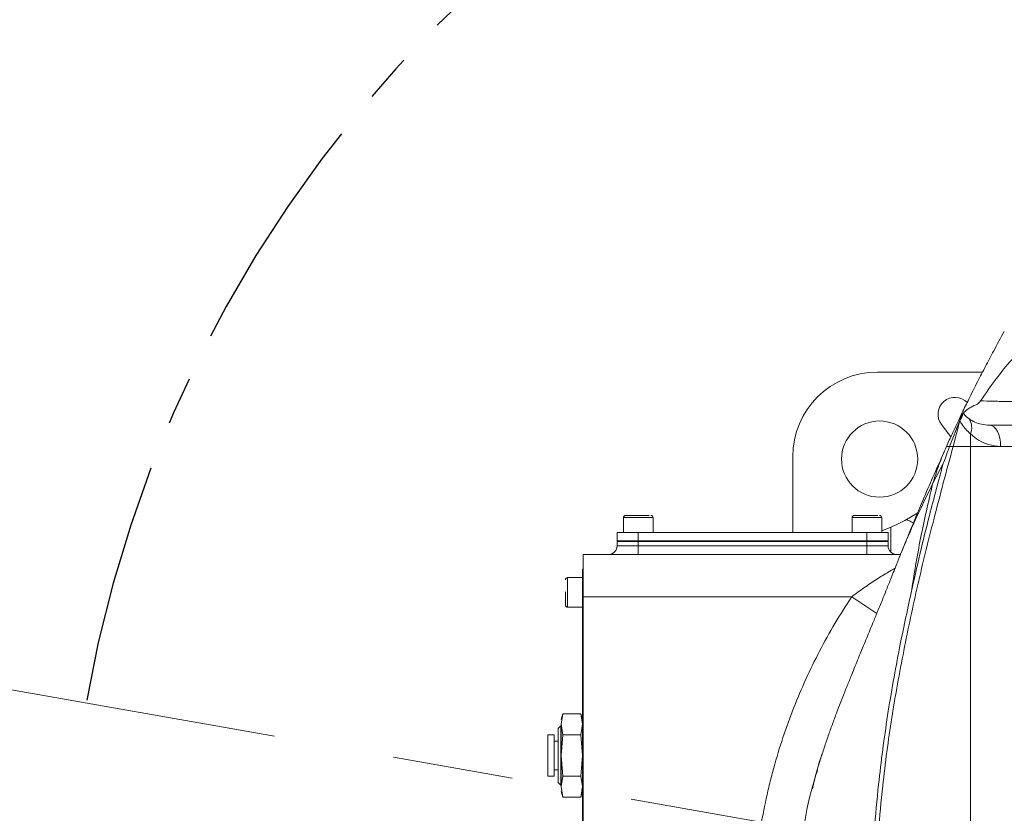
# Model space of a CAD drawing. Header units: millimetres. Extents: x 739 to 2419, y 424 to 1092.
# Tile 5 of 59: x 1822 to 1848, y 658 to 679. Entities that reach past the tile are written whole.
import ezdxf

# ---------------------------------------------------------------- set-up
doc = ezdxf.new("R2010")
doc.units = ezdxf.units.MM
doc.header["$PDSIZE"] = -1
doc.linetypes.add('CENTER', pattern=[10.16, 6.35, -1.27, 1.27, -1.27])
doc.linetypes.add('CENTER2', pattern=[28.575, 19.05, -3.175, 3.175, -3.175])
doc.layers.add('5', color=7, linetype='Continuous', lineweight=35)
doc.styles.get("Standard").update_dxf_attribs({"font": 'times.ttf'})
doc.dimstyles.new('ISO-25', dxfattribs={"dimtxt": 3.5, "dimasz": 2.5, "dimexe": 1.25, "dimexo": 0.625, "dimtad": 1, "dimdec": 0, "dimlfac": 6.8399, "dimtxsty": 'Standard', "dimcen": 2.5, "dimadec": 0, "dimazin": 0, "dimtfac": 1, "dimtmove": 0, "dimatfit": 3, "dimfxl": 1, "dimarcsym": 0})

# ---------------------------------------------------------------- blocks, each defined once
blk = doc.blocks.new('*D95')
at = {"color": 0, "lineweight": -2}
for start, end in [(93.0426, 166.7839), (3.2161, 76.8565)]:
    blk.add_arc((1856.616, 654.853), 42.762, start, end, dxfattribs=at)
at = {"color": 0}
for points in [[(1814.594, 664.71), (1815.378, 664.549), (1814.503, 662.278)], [(1898.912, 657.24), (1899.711, 657.263), (1899.379, 654.853)]]:
    blk.add_solid(points, dxfattribs=at)
at = {"layer": 'Defpoints', "color": 0}
for p in [(1880.115, 690.58), (1755.219, 672.732), (1753.655, 654.853), (1856.616, 654.853), (1959.577, 654.853)]:
    blk.add_point(p, dxfattribs=at)
at = {"color": 0, "lineweight": 5, "insert": (1855.87, 699.238), "char_height": 3.5, "attachment_point": 1}
blk.add_mtext('170%%d', dxfattribs=at)

msp = doc.modelspace()

# ---------------------------------------------------------------- linework, layer by layer
at = {"color": 7, "linetype": 'Continuous', "lineweight": 5}
for p, q in [((1847.106472, 669.396723), (1844.338915, 669.396723)), ((1846.238311, 667.44408), (1846.506266, 668.12752)), ((1846.506819, 668.125003), (1846.333381, 667.44408)), ((1846.506819, 668.125003), (1846.506266, 668.12752)), ((1846.591233, 668.308998), (1846.601032, 668.322169)), ((1846.025748, 668.01893), (1846.27261, 667.69611)), ((1846.788098, 667.44408), (1846.788098, 667.776066)), ((1846.156947, 667.44408), (1846.238311, 667.44408)), ((1846.238311, 667.44408), (1846.156947, 667.44408)), ((1846.205387, 667.549965), (1846.174215, 667.481423)), ((1846.333381, 667.44408), (1846.238311, 667.44408)), ((1846.333381, 667.44408), (1846.788098, 667.44408)), ((1847.584121, 667.44408), (1846.788098, 667.44408)), ((1846.788098, 643.893742), (1846.788098, 667.44408)), ((1849.929356, 667.44408), (1846.788098, 667.44408)), ((1849.929356, 667.44408), (1847.584121, 667.44408)), ((1842.111107, 667.168915), (1842.111107, 665.18208)), ((1846.070213, 666.989521), (1845.793295, 666.455338)), ((1837.656607, 665.57208), (1837.656607, 665.18208)), ((1838.436607, 665.18208), (1838.436607, 665.57208)), ((1843.67375, 665.57208), (1843.67375, 665.18208)), ((1844.45375, 665.18208), (1844.45375, 665.57208)), ((1845.110037, 665.518062), (1845.40026, 665.69459)), ((1844.45375, 665.224698), (1844.696038, 665.316953)), ((1837.489465, 664.959223), (1837.489465, 665.18208)), ((1838.046607, 665.18208), (1837.489465, 665.18208)), ((1838.046607, 664.959223), (1838.046607, 665.18208)), ((1844.06375, 665.18208), (1838.046607, 665.18208)), ((1844.06375, 664.959223), (1844.06375, 665.18208)), ((1844.620893, 665.18208), (1844.06375, 665.18208)), ((1844.620893, 664.959223), (1844.620893, 665.18208)), ((1838.046607, 664.959223), (1837.489465, 664.959223)), ((1837.489465, 664.936937), (1838.046607, 664.936937)), ((1837.489465, 664.825508), (1837.489465, 664.936937)), ((1837.489465, 664.825508), (1838.046607, 664.825508)), ((1837.517322, 664.959223), (1837.517322, 664.936937)), ((1838.046607, 664.959223), (1838.046607, 664.936937)), ((1844.06375, 664.959223), (1838.046607, 664.959223)), ((1838.046607, 664.936937), (1838.046607, 664.825508)), ((1838.046607, 664.936937), (1844.06375, 664.936937)), ((1838.046607, 664.602651), (1838.046607, 664.825508)), ((1838.046607, 664.825508), (1844.06375, 664.825508)), ((1844.06375, 664.959223), (1844.06375, 664.936937)), ((1844.620893, 664.959223), (1844.06375, 664.959223)), ((1844.06375, 664.936937), (1844.620893, 664.936937)), ((1844.06375, 664.825508), (1844.06375, 664.936937)), ((1844.06375, 664.602651), (1844.06375, 664.825508)), ((1844.06375, 664.825508), (1844.620893, 664.825508)), ((1844.593036, 664.959223), (1844.593036, 664.936937)), ((1844.620893, 664.936937), (1844.620893, 664.825508)), ((1836.598036, 664.602651), (1844.949507, 664.602651)), ((1836.598036, 663.488366), (1836.598036, 664.602651)), ((1844.94071, 664.581341), (1844.914221, 664.517173)), ((1836.57575, 664.212651), (1836.598036, 664.212651)), ((1836.57575, 663.376937), (1836.57575, 664.212651)), ((1836.57575, 663.989794), (1836.18575, 663.989794)), ((1843.663424, 663.488366), (1836.598036, 663.488366)), ((1836.598036, 646.216937), (1836.598036, 663.488366)), ((1836.18575, 663.209794), (1836.57575, 663.209794)), ((1836.57575, 646.328366), (1836.57575, 663.376937)), ((1836.057868, 660.40346), (1836.018607, 660.256937)), ((1836.018607, 660.130044), (1836.057868, 660.40346)), ((1836.057868, 660.40346), (1836.536489, 660.40346)), ((1836.57575, 660.256937), (1836.536489, 660.40346)), ((1836.536489, 660.40346), (1836.57575, 660.130044)), ((1836.003397, 660.089794), (1835.935036, 660.021433)), ((1836.018607, 660.089794), (1836.003397, 660.089794)), ((1836.003397, 660.089794), (1836.003397, 658.919794)), ((1836.018607, 659.309794), (1836.018607, 660.130044)), ((1836.057868, 659.856627), (1836.018607, 660.130044)), ((1836.57575, 660.130044), (1836.536489, 659.856627)), ((1835.83475, 659.850223), (1835.667607, 659.850223)), ((1835.667607, 659.850223), (1835.667607, 658.769366)), ((1835.83475, 658.769366), (1835.83475, 659.850223)), ((1835.935036, 660.021433), (1835.935036, 658.953975)), ((1836.018607, 659.309794), (1836.057868, 659.856627)), ((1836.057868, 659.856627), (1836.536489, 659.856627)), ((1836.536489, 659.856627), (1836.57575, 659.309794)), ((1835.935036, 659.688651), (1835.83475, 659.688651)), ((1836.057868, 658.762961), (1836.018607, 659.309794)), ((1836.018607, 658.489544), (1836.018607, 659.309794)), ((1836.57575, 659.309794), (1836.536489, 658.762961)), ((1835.667607, 658.769366), (1835.83475, 658.769366)), ((1835.83475, 658.930937), (1835.935036, 658.930937)), ((1835.935036, 658.953975), (1835.935036, 658.598156)), ((1836.003397, 658.919794), (1836.003397, 658.529794)), ((1835.935036, 658.598156), (1836.003397, 658.529794)), ((1836.003397, 658.529794), (1836.018607, 658.529794)), ((1836.018607, 658.489544), (1836.057868, 658.762961)), ((1836.057868, 658.762961), (1836.536489, 658.762961)), ((1836.536489, 658.762961), (1836.57575, 658.489544)), ((1836.057868, 658.216128), (1836.018607, 658.489544)), ((1836.018607, 658.362651), (1836.057868, 658.216128)), ((1836.57575, 658.489544), (1836.536489, 658.216128)), ((1836.536489, 658.216128), (1836.57575, 658.362651)), ((1836.057868, 658.216128), (1836.536489, 658.216128))]:
    msp.add_line(p, q, dxfattribs=at)
at = {"color": 8, "linetype": 'Continuous', "lineweight": 5}
for p, q in [((1846.197393, 667.531546), (1846.156947, 667.44408)), ((1838.384663, 665.57208), (1837.656607, 665.57208)), ((1838.436607, 665.57208), (1838.384663, 665.57208)), ((1844.401806, 665.57208), (1843.67375, 665.57208)), ((1844.45375, 665.57208), (1844.401806, 665.57208)), ((1844.696038, 665.316953), (1844.696038, 664.658636)), ((1836.18575, 663.989794), (1836.18575, 663.209794)), ((1844.326725, 663.047485), (1843.663424, 663.488366)), ((1836.598036, 663.376937), (1836.57575, 663.376937))]:
    msp.add_line(p, q, dxfattribs=at)
at = {"color": 7, "linetype": 'Continuous', "lineweight": 5, "flags": 128}
msp.add_lwpolyline([(1847.289995, 668.001223), (1847.347376, 667.990517), (1847.402552, 667.958813), (1847.453403, 667.907327), (1847.497973, 667.838039), (1847.534552, 667.753612), (1847.561732, 667.657289), (1847.578469, 667.552773), (1847.584121, 667.44408)], dxfattribs=at)
at = {"color": 7, "linetype": 'Continuous', "lineweight": 5}
msp.add_circle((1844.398036, 667.109794), 1.002857, dxfattribs=at)
at = {"color": 1, "linetype": 'CENTER'}
msp.add_arc((1856.616234, 654.852651), 33.61354, 190, 170, dxfattribs=at)
at = {"color": 7, "linetype": 'Continuous', "lineweight": 5}
for centre, radius, start, end in [((1846.379804, 668.28968), 0.445714, 43.4480418, 217.4053566), ((1846.267127, 668.346331), 0.326249, 317.2810679, 353.4291259), ((1846.410155, 667.940244), 0.412062, 336.5199004, 33.423217), ((1837.712322, 665.57208), 0.055714, 90, 180), ((1838.380893, 665.57208), 0.055714, 0, 90), ((1843.729465, 665.57208), 0.055714, 90, 180), ((1844.398036, 665.57208), 0.055714, 0, 90), ((1837.266607, 664.825508), 0.222857, 270, 0), ((1844.84375, 664.825508), 0.222857, 180, 270), ((1836.18575, 663.93408), 0.055714, 90, 180), ((1836.18575, 663.265508), 0.055714, 180, 270)]:
    msp.add_arc(centre, radius, start, end, dxfattribs=at)
msp.add_ellipse((1844.340443, 667.167387), major_axis=(1.576918, -1.576918), ratio=0.999315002, start_param=2.356537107, end_param=3.926648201, dxfattribs=at)
for points, knots in [([(1849.538371, 670.786937), (1849.43177, 670.77621), (1849.203943, 670.753284), (1848.883096, 670.602818), (1848.550593, 670.382156), (1848.213004, 670.086366), (1847.845456, 669.699028), (1847.452582, 669.216813), (1847.189999, 668.838131), (1847.054762, 668.6431)], [0, 0, 0, 0, 0.096778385, 0.20683403, 0.329680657, 0.464443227, 0.610023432, 0.799152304, 1, 1, 1, 1]), ([(1847.679581, 670.471508), (1847.586084, 670.299015), (1847.414701, 669.982831), (1847.192203, 669.562808), (1847.023704, 669.238314), (1846.8897, 668.975293), (1846.777436, 668.751134), (1846.679244, 668.5521), (1846.582954, 668.354395), (1846.469784, 668.118493), (1846.337794, 667.838837), (1846.244893, 667.636541), (1846.196802, 667.531819)], [0, 0, 0, 0, 0.154582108, 0.283353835, 0.384395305, 0.471791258, 0.553769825, 0.617712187, 0.684957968, 0.772745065, 0.882358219, 1, 1, 1, 1]), ([(1846.601032, 668.322169), (1846.6309, 668.347554), (1846.695479, 668.402439), (1846.812551, 668.488878), (1846.911438, 668.528227), (1846.974202, 668.544417), (1847.028039, 668.610366), (1847.054762, 668.6431)], [0, 0, 0, 0, 0.3001123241, 0.6488938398, 0.7665690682, 0.8841336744, 1, 1, 1, 1]), ([(1847.054762, 668.6431), (1847.054763, 668.6431), (1847.161226, 668.63904), (1847.393296, 668.631915), (1847.760038, 668.623915), (1848.131633, 668.615568), (1848.501213, 668.608686), (1848.905666, 668.603179), (1849.214181, 668.601337), (1849.382484, 668.601161), (1849.382485, 668.601161)], [0, 0, 0, 0, 0.000000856, 0.199228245, 0.398702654, 0.54863044, 0.698552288, 0.849310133, 0.999999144, 1, 1, 1, 1]), ([(1846.506266, 668.12752), (1846.520297, 668.160189), (1846.548411, 668.22565), (1846.576464, 668.28358), (1846.587179, 668.30202), (1846.591233, 668.308998)], [0, 0, 0, 0, 0.382422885, 0.766288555, 1, 1, 1, 1]), ([(1846.788098, 667.776066), (1846.746147, 667.813982), (1846.661332, 667.89064), (1846.567957, 668.012238), (1846.521409, 668.098094), (1846.506819, 668.125003)], [0, 0, 0, 0, 0.401895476, 0.812540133, 1, 1, 1, 1]), ([(1846.601032, 668.322169), (1846.605663, 668.315345), (1846.652651, 668.246094), (1846.70599, 668.204611), (1846.754072, 668.167216)], [0, 0, 0, 0, 0.098549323, 1, 1, 1, 1]), ([(1846.754072, 668.167216), (1846.802714, 668.137383), (1846.900563, 668.077371), (1847.077259, 668.016759), (1847.218149, 668.00647), (1847.289995, 668.001223)], [0, 0, 0, 0, 0.3263386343, 0.6564726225, 1, 1, 1, 1]), ([(1849.883401, 668.001223), (1849.727539, 668.001223), (1849.415744, 668.001223), (1848.892722, 668.001223), (1848.311758, 668.001223), (1847.723394, 668.001223), (1847.434602, 668.001223), (1847.289995, 668.001223)], [0, 0, 0, 0, 0.123231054, 0.246519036, 0.494812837, 0.747037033, 1, 1, 1, 1]), ([(1847.584121, 667.44408), (1847.475976, 667.453901), (1847.284534, 667.471288), (1847.046359, 667.577575), (1846.891298, 667.680375), (1846.81114, 667.7547), (1846.788098, 667.776066)], [0, 0, 0, 0, 0.347313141, 0.614823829, 0.889275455, 1, 1, 1, 1]), ([(1846.333381, 667.44408), (1846.160523, 666.802095), (1845.836288, 665.597903), (1845.396235, 663.808755), (1845.026639, 662.07088), (1844.706693, 660.307847), (1844.491605, 658.711364), (1844.363636, 657.298086), (1844.294537, 656.077839), (1844.287779, 655.261655), (1844.284402, 654.85375)], [0, 0, 0, 0, 0.159617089, 0.299398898, 0.439193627, 0.579276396, 0.719322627, 0.812863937, 0.906474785, 1, 1, 1, 1]), ([(1846.156947, 667.44408), (1846.088559, 667.283082), (1845.951454, 666.960315), (1845.846099, 666.623932), (1845.793295, 666.455338)], [0, 0, 0, 0, 0.49880313, 1, 1, 1, 1]), ([(1846.070213, 666.989521), (1846.075542, 667.001857), (1846.101699, 667.062401), (1846.159818, 667.230157), (1846.211536, 667.371109), (1846.238311, 667.44408)], [0, 0, 0, 0, 0.109850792, 0.539166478, 1, 1, 1, 1]), ([(1846.238311, 667.44408), (1846.242883, 667.44408), (1846.267954, 667.44408), (1846.303949, 667.44408), (1846.333381, 667.44408)], [0, 0, 0, 0, 0.18235934, 1, 1, 1, 1]), ([(1846.097818, 667.298292), (1845.920516, 666.904089), (1845.535058, 666.047082), (1845.169467, 665.144598), (1844.97204, 664.657236)], [0, 0, 0, 0, 0.459976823, 1, 1, 1, 1]), ([(1845.227562, 663.588065), (1845.303743, 663.929904), (1845.456134, 664.61372), (1845.736703, 665.750415), (1845.94999, 666.535904), (1846.070212, 666.989519), (1846.070213, 666.989521)], [0, 0, 0, 0, 0.297959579, 0.596040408, 0.999998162, 1, 1, 1, 1]), ([(1845.793295, 666.455338), (1845.690385, 666.246891), (1845.485138, 665.831157), (1845.20637, 665.214316), (1844.985151, 664.699262), (1844.868091, 664.398204), (1844.827052, 664.292656)], [0, 0, 0, 0, 0.2854599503, 0.5693278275, 0.8490107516, 1, 1, 1, 1]), ([(1845.793295, 666.455338), (1845.682599, 665.981785), (1845.460978, 665.0337), (1845.305421, 664.070275), (1845.227562, 663.588065)], [0, 0, 0, 0, 0.499484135, 1, 1, 1, 1]), ([(1838.33637, 665.627794), (1838.311518, 665.627794), (1838.27315, 665.627794), (1838.198217, 665.627794), (1838.134296, 665.627794), (1838.066501, 665.627794), (1837.978883, 665.627794), (1837.875841, 665.627794), (1837.793569, 665.627794), (1837.745849, 665.627794), (1837.722319, 665.627794), (1837.711387, 665.627794), (1837.713278, 665.627794), (1837.713703, 665.627794)], [0, 0, 0, 0, 0.143552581, 0.221623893, 0.299763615, 0.377834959, 0.455974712, 0.599527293, 0.743079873, 0.821151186, 0.899290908, 0.977362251, 1, 1, 1, 1]), ([(1844.353512, 665.627794), (1844.328661, 665.627794), (1844.290293, 665.627794), (1844.21536, 665.627794), (1844.151438, 665.627794), (1844.083643, 665.627794), (1843.996026, 665.627794), (1843.892983, 665.627794), (1843.810712, 665.627794), (1843.762992, 665.627794), (1843.739462, 665.627794), (1843.72853, 665.627794), (1843.730421, 665.627794), (1843.730846, 665.627794)], [0, 0, 0, 0, 0.143552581, 0.221623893, 0.299763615, 0.377834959, 0.455974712, 0.599527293, 0.743079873, 0.821151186, 0.899290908, 0.977362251, 1, 1, 1, 1]), ([(1844.832105, 664.311282), (1844.783076, 664.187165), (1844.694055, 663.961807), (1844.57352, 663.661793), (1844.479016, 663.428402), (1844.403859, 663.243926), (1844.34028, 663.088458), (1844.28065, 662.943065), (1844.213072, 662.778647), (1844.138431, 662.597361), (1844.056944, 662.399546), (1843.982994, 662.219571), (1843.912224, 662.047316), (1843.83266, 661.854042), (1843.747409, 661.645505), (1843.654107, 661.415822), (1843.540499, 661.133976), (1843.413232, 660.813751), (1843.289983, 660.496021), (1843.169501, 660.174286), (1843.054921, 659.852748), (1842.947617, 659.538949), (1842.841862, 659.217992), (1842.780729, 659.014555), (1842.748532, 658.907411)], [0, 0, 0, 0, 0.072210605, 0.131111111, 0.177175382, 0.211166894, 0.241280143, 0.270791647, 0.299792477, 0.342057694, 0.387013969, 0.433000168, 0.470769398, 0.499717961, 0.535715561, 0.582597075, 0.63702901, 0.696793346, 0.757331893, 0.800745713, 0.842443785, 0.888762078, 0.941414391, 1, 1, 1, 1]), ([(1836.130036, 663.616707), (1836.130036, 663.574504), (1836.130036, 663.509347), (1836.130036, 663.429382), (1836.130036, 663.374255), (1836.130036, 663.327754), (1836.130036, 663.285379), (1836.130036, 663.259881), (1836.130036, 663.267352), (1836.130036, 663.268231)], [0, 0, 0, 0, 0.232038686, 0.358233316, 0.484538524, 0.610733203, 0.737038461, 0.969077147, 1, 1, 1, 1]), ([(1841.257915, 657.359794), (1841.302241, 657.632007), (1841.353879, 657.90363), (1841.442493, 658.310163), (1841.473891, 658.445523), (1841.540453, 658.715941), (1841.575611, 658.850948), (1841.759744, 659.521151), (1841.934444, 660.045147), (1842.336944, 661.069558), (1842.564747, 661.569971), (1843.073627, 662.547136), (1843.354699, 663.023892), (1843.663424, 663.488366)], [0, 0, 0, 0, 0.125, 0.125, 0.1875, 0.1875, 0.25, 0.25, 0.5, 0.5, 0.75, 0.75, 1, 1, 1, 1]), ([(1844.177131, 654.852651), (1844.177131, 654.852653), (1844.175635, 655.264834), (1844.188775, 656.089895), (1844.25443, 657.323466), (1844.382066, 658.752022), (1844.596858, 660.365334), (1844.892744, 662.044372), (1845.123621, 663.10884), (1845.227562, 663.588065)], [0, 0, 0, 0, 0.0000007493, 0.1385837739, 0.2772867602, 0.4158920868, 0.6230748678, 0.8303075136, 1, 1, 1, 1]), ([(1842.628234, 658.43425), (1842.702442, 658.746525), (1842.777222, 659.061208), (1842.890692, 659.363197), (1842.891561, 659.365508)], [0, 0, 0, 0, 0.992347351, 1, 1, 1, 1]), ([(1842.762815, 658.9229), (1842.73515, 658.838845), (1842.5733, 658.347103), (1842.386313, 657.416154), (1842.201053, 656.14086), (1842.179994, 655.282066), (1842.169465, 654.852651)], [0, 0, 0, 0, 0.0643054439, 0.3762040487, 0.6880894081, 1, 1, 1, 1])]:
    msp.add_open_spline(points, degree=3, knots=knots, dxfattribs=at)
msp.add_open_spline([(1844.696038, 665.316953), (1844.835876, 665.378777), (1844.973884, 665.445767), (1845.110037, 665.518062)], degree=3, dxfattribs=at)
at = {"color": 8, "linetype": 'Continuous', "lineweight": 5}
for points, knots in [([(1845.110037, 665.518062), (1845.14174, 665.502659), (1845.204185, 665.472319), (1845.262257, 665.443651), (1845.290846, 665.429537)], [0, 0, 0, 0, 0.507688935, 1, 1, 1, 1]), ([(1843.663424, 663.488366), (1843.770072, 663.566772), (1843.985036, 663.724811), (1844.307474, 663.939378), (1844.584683, 664.11395), (1844.744236, 664.2067), (1844.80456, 664.241767)], [0, 0, 0, 0, 0.2809168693, 0.5662258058, 0.8359988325, 1, 1, 1, 1])]:
    msp.add_open_spline(points, degree=3, knots=knots, dxfattribs=at)
at = {"layer": '5', "color": 1, "linetype": 'CENTER2', "lineweight": 5}
msp.add_line((1856.616234, 654.852651), (1727.712887, 677.581789), dxfattribs=at)

# ---------------------------------------------------------------- dimensions: what is measured, and where the dimension line sits
at = {"color": 3, "lineweight": 5}
dim = msp.add_angular_dim_2l(base=(1880.114609, 690.580195), line1=((1959.577339, 654.852651), (1753.65513, 654.852651)), line2=((1755.219341, 672.731659), (1856.616234, 654.852651)), dimstyle='ISO-25', override={"dimasz": 2.4, "dimexe": 1, "dimexo": 0, "dimgap": 1.524, "dimtih": 1, "dimtoh": 1, "dimlfac": 2.5, "dimzin": 0, "dimpost": '<>', "dimtdec": 3, "dimtvp": 0.1, "dimtzin": 0}, dxfattribs=at)
dim.commit()
dim.dimension.update_dxf_attribs({"geometry": '*D95', "text_midpoint": (1860.343231, 697.452422), "dimtype": 162})

doc.saveas('drawing.dxf')
